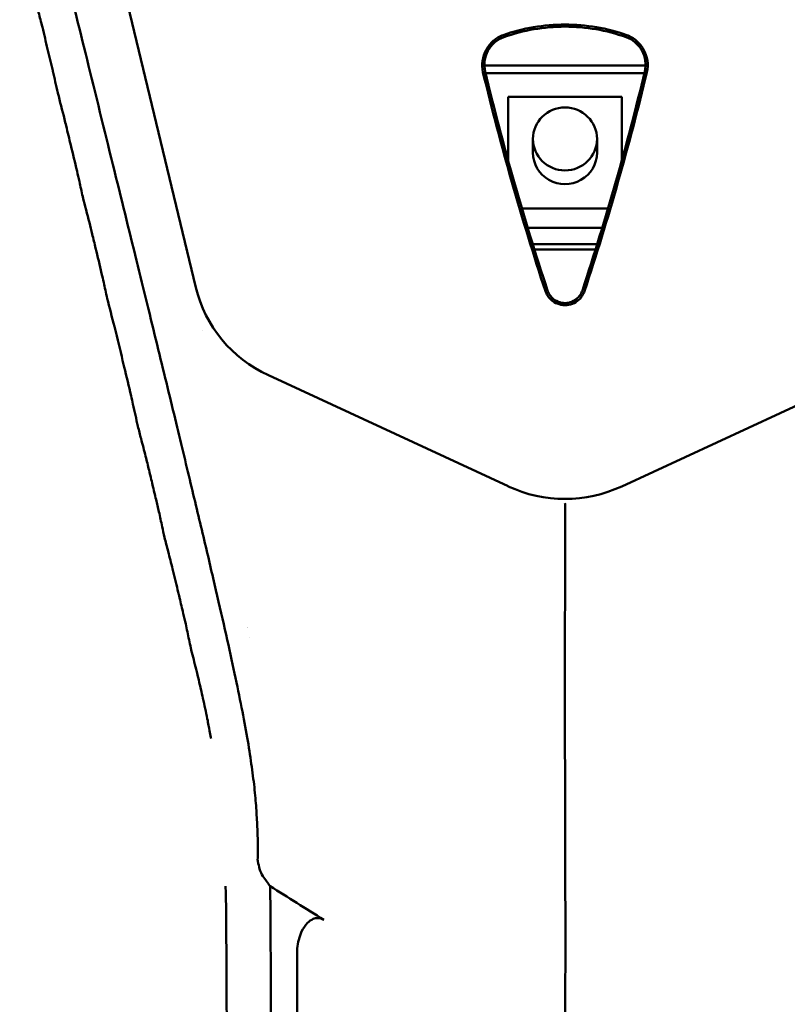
# Model space of a CAD drawing. Header units: millimetres. Extents: x 0 to 4686, y -120 to 1682.
# Tile 216 of 256: x 1351 to 1393, y 1349 to 1403. Entities that reach past the tile are written whole.
import ezdxf

# ---------------------------------------------------------------- set-up
doc = ezdxf.new("R2010")
doc.units = ezdxf.units.MM
doc.header["$LTSCALE"] = 2
doc.layers.add('Sichtbar (ISO)', color=7, linetype='Continuous', lineweight=50)

msp = doc.modelspace()

# ---------------------------------------------------------------- linework, layer by layer
at = {"layer": 'Sichtbar (ISO)'}
for p, q in [((1360.46, 1388.401), (1348.9734, 1436.2478)), ((1357.4637, 1400.5297), (1357.464, 1400.5297)), ((1376.2116, 1400.5297), (1385.0082, 1400.5297)), ((1357.5672, 1400.0993), (1357.5675, 1400.0993)), ((1376.2767, 1400.0993), (1384.9431, 1400.0994)), ((1383.7099, 1398.8084), (1377.5099, 1398.8084)), ((1377.5099, 1398.8084), (1377.5099, 1395.3308)), ((1383.7099, 1395.3309), (1383.7099, 1398.8084)), ((1378.8599, 1395.7631), (1378.8599, 1396.5116)), ((1382.3599, 1395.7631), (1382.3599, 1396.5116)), ((1355.6099, 1396.4231), (1355.6099, 1396.4226)), ((1378.2571, 1392.7179), (1382.9626, 1392.7179)), ((1378.5769, 1391.6513), (1382.6428, 1391.6513)), ((1359.8138, 1390.7672), (1359.8138, 1390.7672)), ((1382.3712, 1390.7672), (1378.8486, 1390.7672)), ((1359.886, 1390.4678), (1359.8859, 1390.4678)), ((1382.2778, 1390.4678), (1378.9419, 1390.4678)), ((1355.4546, 1388.5534), (1355.4546, 1388.5534)), ((1356.0535, 1386.1116), (1356.0537, 1386.1116)), ((1358.1522, 1386.0765), (1358.1523, 1386.0765)), ((1360.8421, 1386.0315), (1360.8428, 1386.0315)), ((1377.5107, 1377.5341), (1364.429, 1383.5978)), ((1396.7918, 1383.596), (1383.7099, 1377.5322)), ((1358.8773, 1374.2461), (1358.8774, 1374.2461)), ((1361.0109, 1374.2104), (1361.011, 1374.2104)), ((1359.0764, 1373.4829), (1359.0765, 1373.4829)), ((1361.1881, 1373.4475), (1361.1881, 1373.4475)), ((1363.3971, 1369.271), (1363.3971, 1369.271))]:
    msp.add_line(p, q, dxfattribs=at)
for centre, major_axis, ratio, start_param, end_param in [((1485.6641, 1424.8887), (35.5598, -124.8618), 0.8645523, 4.6644613, 4.760355), ((1380.6099, 1395.7631), (-1.75, 0), 0.9823361, 0, 3.1415927), ((1357.6099, 1392.7318), (-2, 0), 0.9823361, 1.2489457, 1.249008), ((1357.6099, 1392.4324), (2, 0), 0.9823361, 4.4322508, 4.4323096), ((1356.9859, 1376.7262), (0.1975, 11.7983), 0.6653497, 6.2354285, 6.2354401), ((1367.9596, 1390.3925), (-6.8277, -3.7343), 0.9519124, 6.0305983, 6.8965126), ((1380.6099, 1384.5303), (0.0001, -7.6845), 0.9759946, 5.8571889, 6.7092562), ((1356.9859, 1376.7262), (0.1975, 11.7983), 0.6653497, 4.0970949, 4.0970983), ((1356.9859, 1376.7262), (0.1975, 11.7983), 0.6653497, 3.6648054, 3.6648445)]:
    msp.add_ellipse(centre, major_axis=major_axis, ratio=ratio, start_param=start_param, end_param=end_param, dxfattribs=at)
msp.add_ellipse((1380.6099, 1396.5116), major_axis=(-1.75, 0), ratio=0.9823361, dxfattribs=at)
for points, knots in [([(1320.2055, 1388.2956), (1320.2467, 1388.4775), (1320.2883, 1388.6613), (1322.4179, 1398.0551), (1325.1033, 1409.7589), (1331.2266, 1436.1922), (1332.2693, 1440.3287), (1333.3982, 1443.6163), (1333.9786, 1445.0769), (1335.6745, 1447.1552), (1336.483, 1447.8163), (1339.0682, 1449.19), (1340.5331, 1449.522), (1348.6096, 1450.9497), (1359.6588, 1452.5772), (1377.7102, 1455.2223)], [-25.3526164, -25.3526164, -25.3526164, -25.3526164, -25.273079, -25.273079, -21.3302568, -21.3302568, -14.2017749, -14.2017749, -10.9447154, -10.9447154, -8.7828271, -8.7828271, -5.4732498, -5.4732498, -0.000001, -0.000001, -0.000001, -0.000001]), ([(1320.4346, 1388.2932), (1321.2974, 1392.1124), (1322.394, 1396.9213), (1325.2234, 1409.2392), (1326.7922, 1416.0262), (1330.9869, 1434.0116), (1331.9764, 1438.0468), (1333.5502, 1443.6418), (1334.1374, 1444.6598), (1335.2801, 1446.4234), (1335.9933, 1447.1785), (1337.5805, 1448.2562), (1338.4991, 1448.7491), (1340.2711, 1449.2765), (1340.9613, 1449.4549), (1343.3092, 1449.9113), (1344.7827, 1450.1645), (1345.9841, 1450.3697), (1346.563, 1450.4666), (1351.2397, 1451.2263), (1356.6571, 1452.053), (1367.3086, 1453.6591), (1373.9723, 1454.6554), (1377.6535, 1455.2054)], [1.3356497, 1.3356497, 1.3356497, 1.3356497, 1.6937313, 1.6937313, 2.056439, 2.056439, 2.7524524, 2.7524524, 3.8919127, 3.8919127, 5.1641949, 5.1641949, 6.0936505, 6.0936505, 6.4205207, 6.4205207, 6.6575917, 6.6575917, 6.9173987, 6.9173987, 8.3510463, 8.3510463, 9.5536694, 9.5536694, 9.5536694, 9.5536694]), ([(1383.5096, 1455.2223), (1401.4763, 1452.5896), (1412.4279, 1450.9756), (1420.6574, 1449.5309), (1422.1252, 1449.1981), (1424.7109, 1447.8339), (1425.52, 1447.1781), (1427.22, 1445.1147), (1427.8022, 1443.663), (1428.9362, 1440.3908), (1429.9689, 1436.2815), (1435.6605, 1411.7349), (1438.077, 1401.2155), (1440.0901, 1392.3663)], [0.000001, 0.000001, 0.000001, 0.000001, 5.4475866, 5.4475866, 8.8584414, 8.8584414, 11.0839934, 11.0839934, 14.4444599, 14.4444599, 21.911222, 21.911222, 25.8933522, 25.8933522, 25.8933522, 25.8933522]), ([(1439.9202, 1392.1105), (1439.4563, 1394.1489), (1438.978, 1396.242), (1437.1405, 1404.2717), (1435.6627, 1410.6845), (1433.5018, 1419.9981), (1432.5892, 1423.9174), (1429.7792, 1435.8763), (1429.1736, 1438.3097), (1427.968, 1442.5631), (1427.4769, 1443.9124), (1426.1488, 1446.1906), (1425.4299, 1446.9663), (1423.6918, 1448.2822), (1422.6663, 1448.7158), (1421.2013, 1449.2254), (1420.1727, 1449.498), (1417.2032, 1450.0322), (1416.5167, 1450.1504), (1415.5735, 1450.3124), (1414.9153, 1450.4239), (1410.4408, 1451.1546), (1405.2052, 1451.9559), (1394.0035, 1453.6453), (1387.2333, 1454.6575), (1383.5679, 1455.2052)], [1.9496382, 1.9496382, 1.9496382, 1.9496382, 2.3191077, 2.3191077, 3.3683787, 3.3683787, 3.9601124, 3.9601124, 5.2581, 5.2581, 6.7495942, 6.7495942, 8.163472, 8.163472, 9.8795998, 9.8795998, 11.5951622, 11.5951622, 11.944986, 11.944986, 12.684735, 12.684735, 16.4201746, 16.4201746, 19.3278707, 19.3278707, 19.3278707, 19.3278707]), ([(1346.5034, 1433.7412), (1346.5214, 1433.6455), (1346.6384, 1433.033), (1346.8925, 1431.8195), (1347.3244, 1429.9237), (1347.8484, 1427.7634), (1348.4528, 1425.2807), (1349.1618, 1422.4346), (1349.9485, 1419.2744), (1350.841, 1415.6806), (1351.8634, 1411.5692), (1353.0176, 1406.891), (1354.3209, 1401.6925), (1355.78, 1395.7187), (1357.0983, 1390.3841), (1358.2362, 1385.735), (1359.2368, 1381.6336), (1360.0902, 1378.0397), (1360.85, 1374.927), (1361.4882, 1372.139), (1361.872, 1370.4898), (1362.0467, 1369.7199)], [0.50567716, 0.50567716, 0.50567716, 0.50567716, 0.50909091, 0.52727273, 0.54545455, 0.56363636, 0.58181818, 0.6, 0.61818182, 0.63636364, 0.65454545, 0.67272727, 0.69090909, 0.70909091, 0.72727273, 0.74545455, 0.76363636, 0.78181818, 0.8, 0.81818182, 0.83636364, 0.83636364, 0.83636364, 0.83636364]), ([(1351.7753, 1403.828), (1351.7769, 1403.8214), (1351.7785, 1403.8149), (1351.78, 1403.8083), (1351.8453, 1403.5376), (1351.9109, 1403.2869), (1351.9749, 1403.0389), (1352.0114, 1402.8973), (1352.0474, 1402.7567), (1352.0826, 1402.6137), (1352.1794, 1402.2202), (1352.2749, 1401.8231), (1352.3722, 1401.4201), (1352.4668, 1401.028), (1352.5608, 1400.6378), (1352.6514, 1400.2517), (1352.6539, 1400.2411), (1352.6565, 1400.2304), (1352.659, 1400.2197), (1352.7508, 1399.828), (1352.8257, 1399.4541), (1352.9293, 1399.0229)], [0.499926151, 0.499926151, 0.499926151, 0.499926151, 0.5, 0.5, 0.5, 0.503060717, 0.503060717, 0.503060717, 0.504807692, 0.504807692, 0.504807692, 0.509615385, 0.509615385, 0.509615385, 0.514293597, 0.514293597, 0.514293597, 0.514423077, 0.514423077, 0.514423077, 0.519172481, 0.519172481, 0.519172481, 0.519172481]), ([(1383.9841, 1402.1897), (1382.9041, 1402.5715), (1381.7576, 1402.7633), (1379.4622, 1402.7633), (1378.3157, 1402.5715), (1377.2357, 1402.1897)], [-0.68868314, -0.68868314, -0.68868314, -0.68868314, -0.34434207, -0.34434207, -0.000001, -0.000001, -0.000001, -0.000001]), ([(1377.2766, 1402.0752), (1378.3435, 1402.4523), (1379.4761, 1402.6471), (1381.7437, 1402.6471), (1382.8763, 1402.4523), (1383.9433, 1402.0752)], [0.000001, 0.000001, 0.000001, 0.000001, 0.34017661, 0.34017661, 0.68035956, 0.68035956, 0.68035956, 0.68035956]), ([(1376.1349, 1400.1628), (1376.0864, 1400.3649), (1376.0798, 1400.5746), (1376.1405, 1400.9849), (1376.2075, 1401.1849), (1376.405, 1401.5545), (1376.537, 1401.7246), (1376.8527, 1402.007), (1377.0353, 1402.1188), (1377.2357, 1402.1897)], [0.00000136, 0.00000136, 0.00000136, 0.00000136, 0.06342403, 0.06342403, 0.1266648, 0.1266648, 0.19094651, 0.19094651, 0.25493073, 0.25493073, 0.25493073, 0.25493073]), ([(1376.2542, 1400.1926), (1376.2096, 1400.3802), (1376.2001, 1400.5759), (1376.2491, 1400.9647), (1376.3099, 1401.1584), (1376.5013, 1401.5085), (1376.6311, 1401.6646), (1376.9301, 1401.9144), (1377.0971, 1402.0113), (1377.2766, 1402.0752)], [0.000001, 0.000001, 0.000001, 0.000001, 0.05884142, 0.05884142, 0.11961155, 0.11961155, 0.18004418, 0.18004418, 0.23725591, 0.23725591, 0.23725591, 0.23725591]), ([(1383.9433, 1402.0752), (1384.1205, 1402.0121), (1384.2855, 1401.9168), (1384.584, 1401.6696), (1384.7147, 1401.5138), (1384.9078, 1401.1638), (1384.9694, 1400.9701), (1385.0199, 1400.5797), (1385.0106, 1400.382), (1384.9655, 1400.1926)], [0.000001, 0.000001, 0.000001, 0.000001, 0.05654764, 0.05654764, 0.11710425, 0.11710425, 0.17805952, 0.17805952, 0.23762349, 0.23762349, 0.23762349, 0.23762349]), ([(1383.9841, 1402.1897), (1384.1794, 1402.1206), (1384.3577, 1402.0127), (1384.668, 1401.7403), (1384.7987, 1401.5764), (1385.0027, 1401.2102), (1385.0741, 1401.0058), (1385.1403, 1400.5854), (1385.1347, 1400.3702), (1385.0849, 1400.1628)], [0.000001, 0.000001, 0.000001, 0.000001, 0.06227146, 0.06227146, 0.12482787, 0.12482787, 0.18970526, 0.18970526, 0.25478513, 0.25478513, 0.25478513, 0.25478513]), ([(1379.6605, 1388.2336), (1379.0102, 1390.2025), (1378.401, 1392.1844), (1377.2654, 1396.1719), (1376.7389, 1398.1774), (1376.2542, 1400.1926)], [0.0000225, 0.0000225, 0.0000225, 0.0000225, 0.632153, 0.632153, 1.2645254, 1.2645254, 1.2645254, 1.2645254]), ([(1384.9655, 1400.1926), (1384.481, 1398.1778), (1383.9546, 1396.1726), (1382.8189, 1392.1852), (1382.2097, 1390.2029), (1381.5593, 1388.2336)], [0.000001, 0.000001, 0.000001, 0.000001, 0.6322554, 0.6322554, 1.2645096, 1.2645096, 1.2645096, 1.2645096]), ([(1381.6756, 1388.1942), (1382.3268, 1390.1649), (1382.9365, 1392.1489), (1384.0731, 1396.1396), (1384.6, 1398.1463), (1385.0849, 1400.1628)], [-1.2655408, -1.2655408, -1.2655408, -1.2655408, -0.6327714, -0.6327714, -0.000001, -0.000001, -0.000001, -0.000001]), ([(1352.9293, 1399.0229), (1352.9306, 1399.0176), (1352.9318, 1399.0123), (1352.9331, 1399.007), (1353.0387, 1398.5691), (1353.1741, 1398.0714), (1353.2917, 1397.593), (1353.3217, 1397.4712), (1353.3514, 1397.3497), (1353.381, 1397.2284), (1353.4675, 1396.8733), (1353.5525, 1396.5203), (1353.6371, 1396.1694), (1353.7506, 1395.6988), (1353.8641, 1395.2273), (1353.9745, 1394.756), (1354.0189, 1394.5667), (1354.0606, 1394.3777), (1354.1021, 1394.1889), (1354.1628, 1393.9122), (1354.2228, 1393.6357), (1354.2893, 1393.359)], [0.519172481, 0.519172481, 0.519172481, 0.519172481, 0.519230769, 0.519230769, 0.519230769, 0.524038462, 0.524038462, 0.524038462, 0.525262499, 0.525262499, 0.525262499, 0.528846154, 0.528846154, 0.528846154, 0.533653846, 0.533653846, 0.533653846, 0.535584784, 0.535584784, 0.535584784, 0.538414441, 0.538414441, 0.538414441, 0.538414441]), ([(1354.2893, 1393.359), (1354.2904, 1393.3543), (1354.2915, 1393.3497), (1354.2926, 1393.3451), (1354.4058, 1392.875), (1354.5379, 1392.404), (1354.653, 1391.9382), (1354.7044, 1391.7299), (1354.7552, 1391.5218), (1354.8057, 1391.3138), (1354.8681, 1391.0567), (1354.9299, 1390.7997), (1354.9919, 1390.5426), (1355.1039, 1390.0775), (1355.2149, 1389.6166), (1355.3194, 1389.1673), (1355.3592, 1388.9962), (1355.3947, 1388.8324), (1355.4305, 1388.6658), (1355.4887, 1388.3948), (1355.5474, 1388.1163), (1355.6267, 1387.787)], [0.538414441, 0.538414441, 0.538414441, 0.538414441, 0.538461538, 0.538461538, 0.538461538, 0.543269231, 0.543269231, 0.543269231, 0.545419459, 0.545419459, 0.545419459, 0.548076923, 0.548076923, 0.548076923, 0.552884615, 0.552884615, 0.552884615, 0.554715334, 0.554715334, 0.554715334, 0.557692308, 0.557692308, 0.557692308, 0.557692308]), ([(1381.6756, 1388.1942), (1381.6459, 1388.1078), (1381.6062, 1388.0246), (1381.5077, 1387.87), (1381.4489, 1387.7984), (1381.2748, 1387.6333), (1381.1514, 1387.5568), (1380.8813, 1387.4546), (1380.7397, 1387.4288), (1380.4566, 1387.4318), (1380.3155, 1387.4604), (1380.0864, 1387.5526), (1379.952, 1387.6218), (1379.7586, 1387.8129), (1379.7033, 1387.8823), (1379.6104, 1388.0315), (1379.5727, 1388.1113), (1379.5442, 1388.1941)], [0.00007199, 0.00007199, 0.00007199, 0.00007199, 0.02790967, 0.02790967, 0.05577558, 0.05577558, 0.1005236, 0.1005236, 0.14312078, 0.14312078, 0.18562645, 0.18562645, 0.21753972, 0.21753972, 0.23288752, 0.23288752, 0.24821671, 0.24821671, 0.24821671, 0.24821671]), ([(1379.6605, 1388.2336), (1379.6863, 1388.1567), (1379.7212, 1388.0827), (1379.8073, 1387.9449), (1379.8586, 1387.881), (1380.0069, 1387.7373), (1380.1109, 1387.6694), (1380.3531, 1387.5737), (1380.4817, 1387.5492), (1380.7387, 1387.5492), (1380.8674, 1387.5739), (1381.1095, 1387.6697), (1381.2134, 1387.7378), (1381.3615, 1387.8814), (1381.4127, 1387.9453), (1381.4987, 1388.0829), (1381.5336, 1388.1568), (1381.5593, 1388.2336)], [-0.2477299, -0.2477299, -0.2477299, -0.2477299, -0.22301212, -0.22301212, -0.19835468, -0.19835468, -0.16052186, -0.16052186, -0.12384077, -0.12384077, -0.08716194, -0.08716194, -0.04932856, -0.04932856, -0.02470501, -0.02470501, -0.00002214, -0.00002214, -0.00002214, -0.00002214]), ([(1355.6267, 1387.787), (1355.7355, 1387.3346), (1355.8829, 1386.7864), (1356.0168, 1386.2576), (1356.0403, 1386.1647), (1356.0634, 1386.0724), (1356.0858, 1385.9813), (1356.2358, 1385.3718), (1356.3795, 1384.7734), (1356.518, 1384.1978), (1356.5296, 1384.1494), (1356.5413, 1384.1009), (1356.553, 1384.0525), (1356.6796, 1383.5257), (1356.8055, 1383.0008), (1356.927, 1382.4799), (1356.9629, 1382.3259), (1356.997, 1382.1733), (1357.0303, 1382.0217), (1357.1194, 1381.6161), (1357.2024, 1381.2176), (1357.298, 1380.8184)], [0.557692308, 0.557692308, 0.557692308, 0.557692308, 0.561781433, 0.561781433, 0.561781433, 0.5625, 0.5625, 0.5625, 0.567307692, 0.567307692, 0.567307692, 0.567712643, 0.567712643, 0.567712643, 0.572115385, 0.572115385, 0.572115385, 0.573417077, 0.573417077, 0.573417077, 0.576899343, 0.576899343, 0.576899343, 0.576899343]), ([(1357.298, 1380.8184), (1357.2987, 1380.8156), (1357.2994, 1380.8129), (1357.3, 1380.8102), (1357.3536, 1380.5871), (1357.4112, 1380.3637), (1357.4695, 1380.1417), (1357.5551, 1379.8152), (1357.6422, 1379.4916), (1357.7202, 1379.1759), (1357.7838, 1378.9188), (1357.8462, 1378.6627), (1357.9073, 1378.4099), (1357.9723, 1378.1412), (1358.0358, 1377.8762), (1358.0978, 1377.6177), (1358.1631, 1377.3455), (1358.2277, 1377.0762), (1358.2905, 1376.811), (1358.3436, 1376.5873), (1358.3955, 1376.3665), (1358.4456, 1376.1493), (1358.5112, 1375.8647), (1358.5637, 1375.6042), (1358.6221, 1375.3284), (1358.661, 1375.1443), (1358.7026, 1374.9535), (1358.7527, 1374.7442)], [0.576899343, 0.576899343, 0.576899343, 0.576899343, 0.576923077, 0.576923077, 0.576923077, 0.578869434, 0.578869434, 0.578869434, 0.581730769, 0.581730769, 0.581730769, 0.584061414, 0.584061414, 0.584061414, 0.586538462, 0.586538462, 0.586538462, 0.589146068, 0.589146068, 0.589146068, 0.591346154, 0.591346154, 0.591346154, 0.594229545, 0.594229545, 0.594229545, 0.596153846, 0.596153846, 0.596153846, 0.596153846]), ([(1380.6181, 1376.213), (1380.6183, 1376.2795), (1380.6252, 1376.3467), (1380.6269, 1376.4035), (1380.6287, 1376.4604), (1380.6252, 1376.5069), (1380.6208, 1376.5415), (1380.6165, 1376.5761), (1380.6113, 1376.5981), (1380.6099, 1376.6053)], [0.00000618, 0.00000618, 0.00000618, 0.00000618, 0.33333333, 0.33333333, 0.33333333, 0.66666667, 0.66666667, 0.66666667, 1, 1, 1, 1]), ([(1380.6099, 1236.6471), (1380.6099, 1244.9108), (1380.6093, 1252.7379), (1380.6098, 1260.2229), (1380.6099, 1261.9624), (1380.6101, 1263.6829), (1380.6102, 1265.3849), (1380.6108, 1271.0068), (1380.6115, 1276.4269), (1380.6105, 1281.6331), (1380.6097, 1285.8897), (1380.6077, 1290.0049), (1380.6071, 1294.0213), (1380.6068, 1296.4047), (1380.6069, 1298.7533), (1380.608, 1301.077), (1380.6092, 1303.5112), (1380.6115, 1305.9177), (1380.6134, 1308.3293), (1380.6164, 1312.0989), (1380.6186, 1315.881), (1380.6143, 1319.8016), (1380.6132, 1320.7448), (1380.6118, 1321.6959), (1380.6102, 1322.6528), (1380.6023, 1327.3779), (1380.5897, 1332.2472), (1380.5944, 1336.9712), (1380.5952, 1337.812), (1380.5966, 1338.6483), (1380.5986, 1339.4796), (1380.6086, 1343.5862), (1380.6268, 1347.3778), (1380.6307, 1351.301), (1380.6329, 1353.5378), (1380.6304, 1355.822), (1380.6217, 1357.9925), (1380.6211, 1358.1444), (1380.6206, 1358.296), (1380.6201, 1358.4471), (1380.6163, 1359.5402), (1380.6148, 1360.6082), (1380.6132, 1361.6703), (1380.6116, 1362.688), (1380.6097, 1363.7003), (1380.6088, 1364.7368), (1380.6071, 1366.7211), (1380.609, 1368.797), (1380.612, 1370.9181), (1380.6144, 1372.6621), (1380.6175, 1374.4364), (1380.6181, 1376.213)], [0, 0, 0, 0, 0.1428571, 0.1428571, 0.1428571, 0.1760566, 0.1760566, 0.1760566, 0.2857143, 0.2857143, 0.2857143, 0.3753684, 0.3753684, 0.3753684, 0.4285714, 0.4285714, 0.4285714, 0.4843075, 0.4843075, 0.4843075, 0.5714286, 0.5714286, 0.5714286, 0.5923867, 0.5923867, 0.5923867, 0.6958674, 0.6958674, 0.6958674, 0.7142857, 0.7142857, 0.7142857, 0.8052697, 0.8052697, 0.8052697, 0.8571429, 0.8571429, 0.8571429, 0.8607733, 0.8607733, 0.8607733, 0.8870361, 0.8870361, 0.8870361, 0.9122018, 0.9122018, 0.9122018, 0.9603829, 0.9603829, 0.9603829, 1, 1, 1, 1]), ([(1358.7527, 1374.7442), (1358.8102, 1374.5036), (1358.8789, 1374.2386), (1358.9496, 1373.9683), (1359.0325, 1373.6513), (1359.1181, 1373.327), (1359.192, 1373.0265), (1359.2163, 1372.9276), (1359.2404, 1372.8292), (1359.2641, 1372.7315), (1359.3586, 1372.3431), (1359.4486, 1371.966), (1359.5324, 1371.613), (1359.5462, 1371.5548), (1359.5598, 1371.4974), (1359.5733, 1371.4406), (1359.6421, 1371.1501), (1359.71, 1370.8635), (1359.7756, 1370.582), (1359.8204, 1370.3904), (1359.8641, 1370.2011), (1359.9064, 1370.0147), (1359.94, 1369.867), (1359.9699, 1369.726), (1359.9987, 1369.5873), (1360.0595, 1369.2942), (1360.1149, 1369.0114), (1360.1881, 1368.6968), (1360.1893, 1368.6918), (1360.1905, 1368.6867), (1360.1917, 1368.6817)], [0.596153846, 0.596153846, 0.596153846, 0.596153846, 0.598366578, 0.598366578, 0.598366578, 0.600961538, 0.600961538, 0.600961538, 0.601815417, 0.601815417, 0.601815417, 0.605210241, 0.605210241, 0.605210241, 0.605769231, 0.605769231, 0.605769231, 0.608629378, 0.608629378, 0.608629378, 0.610576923, 0.610576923, 0.610576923, 0.612120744, 0.612120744, 0.612120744, 0.615384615, 0.615384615, 0.615384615, 0.615436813, 0.615436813, 0.615436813, 0.615436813]), ([(1360.1917, 1368.6817), (1360.1991, 1368.6501), (1360.2066, 1368.6182), (1360.2143, 1368.586), (1360.2943, 1368.2524), (1360.3904, 1367.8901), (1360.4759, 1367.5495), (1360.5021, 1367.445), (1360.5274, 1367.3426), (1360.5509, 1367.2437), (1360.6161, 1366.9692), (1360.6783, 1366.6999), (1360.7363, 1366.4441), (1360.7749, 1366.2739), (1360.8117, 1366.1096), (1360.8462, 1365.9539), (1360.8877, 1365.7667), (1360.9283, 1365.5827), (1360.9673, 1365.4029), (1361.0094, 1365.2087), (1361.0497, 1365.0194), (1361.0875, 1364.8366), (1361.1143, 1364.7065), (1361.1363, 1364.5892), (1361.1576, 1364.4724), (1361.1937, 1364.2735), (1361.2279, 1364.0762), (1361.2794, 1363.82), (1361.2833, 1363.8009), (1361.2872, 1363.7815), (1361.2912, 1363.7617)], [0.615436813, 0.615436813, 0.615436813, 0.615436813, 0.615763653, 0.615763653, 0.615763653, 0.619152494, 0.619152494, 0.619152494, 0.620192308, 0.620192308, 0.620192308, 0.623078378, 0.623078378, 0.623078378, 0.625, 0.625, 0.625, 0.627310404, 0.627310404, 0.627310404, 0.629807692, 0.629807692, 0.629807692, 0.631585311, 0.631585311, 0.631585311, 0.634615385, 0.634615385, 0.634615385, 0.63484148, 0.63484148, 0.63484148, 0.63484148]), ([(1363.8318, 1357.127), (1363.8369, 1357.1008), (1363.8423, 1357.0731), (1363.878, 1356.8939), (1363.9089, 1356.7551), (1363.9886, 1356.4802), (1364.0436, 1356.3428), (1364.1263, 1356.2284)], [-0.00799889, -0.00799889, -0.00799889, -0.00799889, 0, 0, 0.0469467, 0.0469467, 0.10644108, 0.10644108, 0.10644108, 0.10644108]), ([(1364.1263, 1356.2284), (1364.1922, 1356.1375), (1364.2581, 1356.0464), (1364.3891, 1355.8653), (1364.4544, 1355.775), (1364.5195, 1355.6848)], [-0.068757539, -0.068757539, -0.068757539, -0.068757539, -0.034223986, -0.034223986, -0.000000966, -0.000000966, -0.000000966, -0.000000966]), ([(1362.0865, 1355.6932), (1362.0866, 1355.6889), (1362.0866, 1355.6848), (1362.0867, 1355.6806), (1362.0873, 1355.6449), (1362.0879, 1355.6119), (1362.0885, 1355.5813), (1362.0933, 1355.3526), (1362.1002, 1355.2536), (1362.1033, 1355.0899), (1362.104, 1355.0518), (1362.1047, 1355.013), (1362.1053, 1354.9734), (1362.1078, 1354.82), (1362.1097, 1354.6545), (1362.1118, 1354.4702), (1362.1124, 1354.413), (1362.113, 1354.3557), (1362.1136, 1354.2983), (1362.1154, 1354.1229), (1362.1169, 1353.9461), (1362.1178, 1353.7662), (1362.1181, 1353.6962), (1362.1179, 1353.6241), (1362.1176, 1353.5505), (1362.1168, 1353.3737), (1362.1149, 1353.1884), (1362.1164, 1353.0036)], [0.673011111, 0.673011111, 0.673011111, 0.673011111, 0.673076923, 0.673076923, 0.673076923, 0.673644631, 0.673644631, 0.673644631, 0.677884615, 0.677884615, 0.677884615, 0.678871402, 0.678871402, 0.678871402, 0.682692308, 0.682692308, 0.682692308, 0.683877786, 0.683877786, 0.683877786, 0.6875, 0.6875, 0.6875, 0.688910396, 0.688910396, 0.688910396, 0.6923012, 0.6923012, 0.6923012, 0.6923012]), ([(1367.4405, 1353.8533), (1366.9539, 1354.1597), (1366.468, 1354.4651), (1365.4789, 1355.085), (1365.004, 1355.3818), (1364.5195, 1355.6848)], [-0.34273628, -0.34273628, -0.34273628, -0.34273628, -0.17404492, -0.17404492, -0.000001, -0.000001, -0.000001, -0.000001]), ([(1364.5195, 1355.6848), (1364.5379, 1354.15), (1364.5458, 1352.1739), (1364.5595, 1348.4704), (1364.5686, 1345.5742), (1364.5797, 1340.5039), (1364.5829, 1337.8405), (1364.5902, 1330.9803), (1364.5933, 1326.9386), (1364.5974, 1318.7682), (1364.5987, 1315.4635), (1364.6011, 1307.8624), (1364.6022, 1303.3199), (1364.6065, 1280.8405), (1364.6074, 1261.5923), (1364.6097, 1236.6471)], [-15.660256, -15.660256, -15.660256, -15.660256, -15.0164004, -15.0164004, -13.8374414, -13.8374414, -12.6967058, -12.6967058, -10.5687459, -10.5687459, -9.2353953, -9.2353953, -7.4837148, -7.4837148, -0.0001018, -0.0001018, -0.0001018, -0.0001018]), ([(1367.4405, 1353.8533), (1367.3904, 1353.8848), (1367.3369, 1353.9095), (1367.2281, 1353.9412), (1367.1746, 1353.9489), (1367.0332, 1353.9494), (1366.9483, 1353.9302), (1366.7603, 1353.8512), (1366.6558, 1353.7781), (1366.4356, 1353.5557), (1366.3266, 1353.3953), (1366.1066, 1352.9326), (1366.023, 1352.6099), (1365.9938, 1352.2395), (1365.9915, 1352.1987), (1365.9895, 1352.1414), (1365.9891, 1352.1249), (1365.9887, 1352.1004), (1365.9886, 1352.0923), (1365.9885, 1352.0769), (1365.9884, 1352.0696), (1365.9884, 1352.0622)], [0.00000251, 0.00000251, 0.00000251, 0.00000251, 0.01804663, 0.01804663, 0.03470527, 0.03470527, 0.06141032, 0.06141032, 0.09693604, 0.09693604, 0.14110012, 0.14110012, 0.20573839, 0.20573839, 0.21373317, 0.21373317, 0.21694785, 0.21694785, 0.218526, 0.218526, 0.2199647, 0.2199647, 0.2199647, 0.2199647]), ([(1362.1164, 1353.0036), (1362.1164, 1353.0032), (1362.1164, 1353.0029), (1362.1164, 1353.0025), (1362.1172, 1352.9114), (1362.1187, 1352.8204), (1362.1206, 1352.7287), (1362.1241, 1352.5566), (1362.1286, 1352.3819), (1362.1306, 1352.1994), (1362.132, 1352.0764), (1362.1332, 1351.9528), (1362.1342, 1351.8267), (1362.1355, 1351.6656), (1362.1365, 1351.5005), (1362.1376, 1351.3276), (1362.1386, 1351.166), (1362.1396, 1351.0028), (1362.1404, 1350.8378), (1362.1411, 1350.688), (1362.1417, 1350.5368), (1362.142, 1350.3841), (1362.1424, 1350.1846), (1362.1406, 1349.9766), (1362.1396, 1349.764), (1362.139, 1349.6345), (1362.1387, 1349.5032), (1362.1393, 1349.371), (1362.1393, 1349.3704), (1362.1394, 1349.3697), (1362.1394, 1349.3691)], [0.6923012, 0.6923012, 0.6923012, 0.6923012, 0.692307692, 0.692307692, 0.692307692, 0.693979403, 0.693979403, 0.693979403, 0.697115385, 0.697115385, 0.697115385, 0.699226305, 0.699226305, 0.699226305, 0.701923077, 0.701923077, 0.701923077, 0.704443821, 0.704443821, 0.704443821, 0.706730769, 0.706730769, 0.706730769, 0.709718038, 0.709718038, 0.709718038, 0.711538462, 0.711538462, 0.711538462, 0.711547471, 0.711547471, 0.711547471, 0.711547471]), ([(1365.9884, 1352.0622), (1365.9884, 1351.3169), (1365.9883, 1350.6068), (1365.9883, 1349.094), (1365.9883, 1348.3423), (1365.9882, 1346.0976), (1365.9882, 1344.622), (1365.9882, 1340.157), (1365.9882, 1337.9173), (1365.9882, 1332.1057), (1365.9882, 1330.1195), (1365.9882, 1325.9814), (1365.9882, 1325.7931), (1365.9882, 1311.4123), (1365.9882, 1299.0664), (1365.9882, 1277.6454), (1365.9882, 1254.0139), (1365.9882, 1236.6471)], [0.0000006, 0.0000006, 0.0000006, 0.0000006, 0.2235983, 0.2235983, 0.4427108, 0.4427108, 0.8808406, 0.8808406, 1.7183472, 1.7183472, 2.157827, 2.157827, 2.6204481, 2.6204481, 8.0967751, 8.0967751, 66.757324, 66.757324, 66.757324, 66.757324]), ([(1362.1394, 1349.3691), (1362.1406, 1349.1181), (1362.1452, 1348.864), (1362.1491, 1348.6028), (1362.1506, 1348.5015), (1362.152, 1348.399), (1362.153, 1348.2953), (1362.1561, 1347.9893), (1362.1562, 1347.672), (1362.157, 1347.3435), (1362.1572, 1347.273), (1362.1574, 1347.2019), (1362.1576, 1347.1304), (1362.159, 1346.755), (1362.1603, 1346.3724), (1362.1607, 1345.9787), (1362.1608, 1345.9477), (1362.1608, 1345.9167), (1362.1608, 1345.8856), (1362.1611, 1345.4591), (1362.1561, 1344.984), (1362.1572, 1344.5713), (1362.1572, 1344.571), (1362.1572, 1344.5706), (1362.1572, 1344.5702)], [0.711547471, 0.711547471, 0.711547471, 0.711547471, 0.715004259, 0.715004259, 0.715004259, 0.716346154, 0.716346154, 0.716346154, 0.72030408, 0.72030408, 0.72030408, 0.721153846, 0.721153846, 0.721153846, 0.725611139, 0.725611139, 0.725611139, 0.725961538, 0.725961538, 0.725961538, 0.730769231, 0.730769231, 0.730769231, 0.730773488, 0.730773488, 0.730773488, 0.730773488])]:
    msp.add_open_spline(points, degree=3, knots=knots, dxfattribs=at)
msp.add_open_spline([(1362.0467, 1369.7199), (1362.2214, 1368.95), (1362.5365, 1367.5196), (1362.9237, 1365.6335), (1363.2514, 1363.9805), (1363.4669, 1362.5163), (1363.6489, 1361.2265), (1363.7568, 1360.0614), (1363.8077, 1359.0569), (1363.856, 1358.07), (1363.8441, 1357.3924), (1363.8318, 1357.127)], degree=3, dxfattribs=at)

doc.saveas('drawing.dxf')
